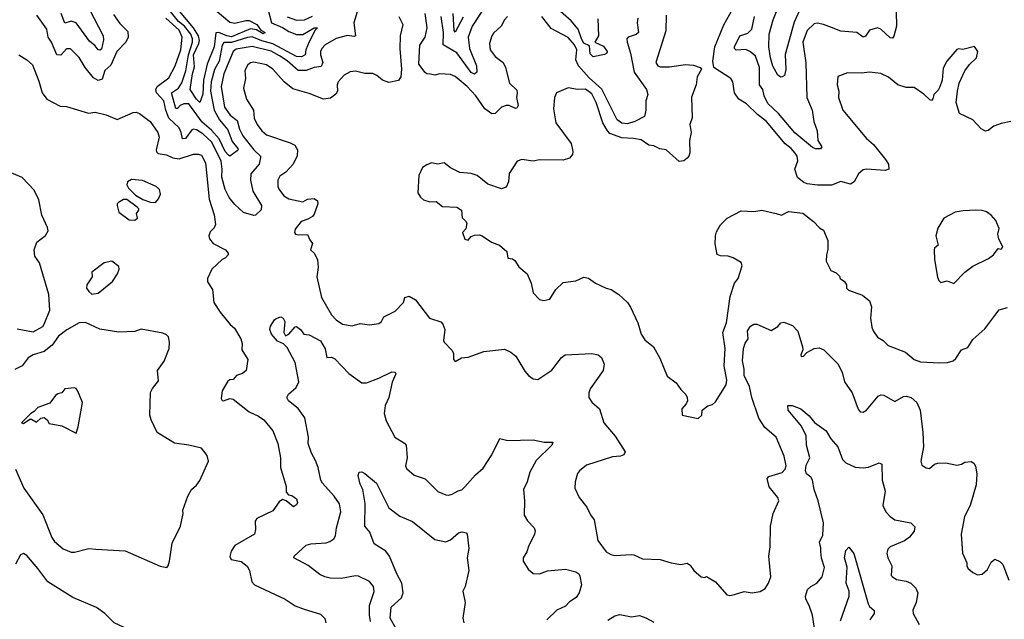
# Model space of a CAD drawing. Extents: x 1843161 to 1959474, y 907081 to 1016326.
# Tile 12 of 256: x 1852600 to 1858804, y 924598 to 928376. Entities that reach past the tile are written whole.
import ezdxf

# ---------------------------------------------------------------- set-up
doc = ezdxf.new("R2010")
doc.units = 0

msp = doc.modelspace()

# ---------------------------------------------------------------- linework, layer by layer
at = {"layer": '0CON20XD'}
for points in [[(1853765, 928493.6), (1853925, 928360.6), (1853955, 928353.1), (1854025, 928370.8), (1854045, 928369.9), (1854094.6, 928345), (1854119.4, 928309.4), (1854146.5, 928295), (1854135, 928285.7), (1854092.2, 928312.2), (1854055, 928317.2), (1853935, 928268.3), (1853905, 928274.3), (1853855, 928295.7), (1853836.9, 928293.1), (1853825, 928205.5), (1853780.6, 928095), (1853758.7, 927995), (1853755, 927905.6), (1853735, 927854), (1853715, 927874.1), (1853673.3, 927935), (1853689.3, 928035), (1853702.1, 928077.9), (1853696.1, 928155), (1853729.9, 928225), (1853733.2, 928245), (1853727.8, 928275), (1853695.9, 928325), (1853509.3, 928549.3)], [(1856241.9, 928381.9), (1856246.7, 928275), (1856223.5, 928235), (1856279.1, 928209.2), (1856301.9, 928175), (1856299.2, 928165), (1856285, 928156.7), (1856212.5, 928142.5), (1856195, 928160.8), (1856190.4, 928210.4), (1856155, 928228.3), (1856139.5, 928255), (1856119.8, 928315), (1856075, 928369.2), (1855825, 928588.6)], [(1854166.9, 928426.9), (1854186, 928355), (1854256.1, 928326.1), (1854295, 928301), (1854345, 928282.9), (1854385, 928283.3), (1854455, 928324.3), (1854475.7, 928325), (1854461.3, 928308.7), (1854423.7, 928236.3), (1854402.1, 928185), (1854399.3, 928155), (1854375, 928141.6), (1854345, 928144.4), (1854195, 928223.7), (1854125, 928241.9), (1854065, 928268.5), (1854035, 928264.4), (1853935, 928232.2), (1853887.2, 928232.8), (1853875.6, 928214.4), (1853856.1, 928115), (1853828, 928062), (1853806.9, 927985), (1853802.1, 927925), (1853825.8, 927805), (1853860, 927745), (1853911.9, 927681.9), (1853939.4, 927609.4), (1853974.1, 927565), (1853976.2, 927555), (1853970.7, 927549.3), (1853925, 927516.7), (1853915, 927521.5), (1853895, 927545.9), (1853857.2, 927625), (1853809.4, 927679.4), (1853749.7, 927729.7), (1853665, 927845.6), (1853635, 927845.5), (1853611.8, 927835), (1853595, 927816.5), (1853585, 927815.5), (1853556.4, 927915), (1853600, 927945), (1853621.4, 927978.6), (1853646.5, 928053.5), (1853662.9, 928155), (1853689.3, 928235), (1853689.2, 928255), (1853677.9, 928285), (1853637.6, 928335), (1853601.5, 928365), (1853472.4, 928525)], [(1855543.9, 928476.2), (1855450.3, 928335), (1855426.1, 928265), (1855434.2, 928194.2), (1855478.8, 928085), (1855480, 928045), (1855465, 928032.9), (1855445, 928043.5), (1855355, 928167.6), (1855268.3, 928218.3), (1855269.8, 928295), (1855256, 928395)], [(1857525, 928457.1), (1857479.3, 928360.7), (1857423.1, 928156.9), (1857427.6, 928062.4), (1857418, 928025), (1857405, 928016), (1857395, 928014), (1857376.8, 928026.8), (1857345, 928082.5), (1857330.3, 928135), (1857319.5, 928205), (1857322.2, 928285), (1857348, 928375), (1857395.5, 928495)], [(1853191.2, 928408.8), (1853231.2, 928351.2), (1853281.1, 928301.1), (1853283.5, 928265), (1853269.3, 928235), (1853212.3, 928175), (1853175, 928088.9), (1853136.8, 928055), (1853119.2, 928000.8), (1853095, 927993.3), (1853065, 928009.6), (1853011.7, 928075), (1852975, 928136.7), (1852921.1, 928191.1), (1852895, 928192.5), (1852858.6, 928151.4), (1852835, 928154.2), (1852800, 928235), (1852779.1, 928265), (1852772.1, 928315), (1852707.5, 928405)], [(1853040.3, 928440.3), (1853125.4, 928275), (1853128.5, 928248.5), (1853115, 928190.9), (1853105, 928182.7), (1853095, 928186.4), (1853075, 928211.5), (1853039.7, 928239.7), (1852955, 928355.9), (1852925, 928366.9), (1852885, 928354.2), (1852860.7, 928415)], [(1854727.1, 928425), (1854706.4, 928355), (1854715.9, 928274.1), (1854705, 928270.4), (1854665, 928275.7), (1854595, 928257.5), (1854525, 928217.1), (1854503.8, 928195), (1854495.4, 928175), (1854495.4, 928155), (1854509.8, 928105), (1854499.4, 928080.6), (1854455, 928075.3), (1854405, 928054.8), (1854355.2, 928055.2), (1854285, 928116), (1854237.9, 928147.9), (1854185, 928176.4), (1854065, 928207.2), (1853965, 928190.9), (1853944.3, 928175), (1853886.3, 928033.7), (1853870, 927955), (1853891.6, 927825), (1853925.3, 927775), (1853971.4, 927741.4), (1853985.2, 927685.2), (1854005.3, 927645), (1854076.1, 927555), (1854116.4, 927516.4), (1854117.9, 927507.9), (1854108.8, 927465), (1854056.9, 927405), (1854054.8, 927365.2), (1854069.7, 927295), (1854122.7, 927205), (1854122.1, 927177.9), (1854086.2, 927145), (1854075, 927142.9), (1854010.3, 927160.3), (1853955, 927212.1)], [(1855674, 928395), (1855654, 928375), (1855634, 928335), (1855585, 928290), (1855575, 928273.3), (1855561.1, 928225), (1855564.2, 928185.8), (1855595, 928142.9), (1855645.6, 928105), (1855661.8, 928075), (1855686.7, 927975), (1855731.9, 927931.9), (1855735.6, 927915), (1855730.5, 927885), (1855740.6, 927835), (1855731.7, 927818.3), (1855723.8, 927816.2), (1855685, 927834.6), (1855664.7, 927835.3), (1855635, 927824.4), (1855595, 927785.6), (1855575, 927783.3), (1855531.9, 927815), (1855475, 927895.5), (1855418.8, 927955), (1855345, 928018.1), (1855315, 928029.5), (1855246.4, 928033.6), (1855215, 928026.7), (1855187.7, 928032.3), (1855165, 928034.3), (1855155, 928042), (1855114.4, 928095), (1855120.4, 928215), (1855154.5, 928265), (1855166.9, 928325), (1855154.5, 928415)], [(1855395, 928391.6), (1855345, 928296.2), (1855337.8, 928307.8), (1855330.6, 928415)], [(1858845, 927734.2), (1858785, 927721.9), (1858738, 927705), (1858702.1, 927677.9), (1858685, 927674.2), (1858659.1, 927689.1), (1858605.8, 927745.8), (1858522.5, 927785), (1858501.2, 927855), (1858508.8, 927925), (1858520, 927975), (1858555, 928052.5), (1858585, 928092.5), (1858628.8, 928135), (1858636.7, 928175), (1858617, 928207), (1858541.7, 928188.3), (1858515, 928192.5), (1858505, 928187.5), (1858442.5, 928115), (1858419.3, 928070.7), (1858412.5, 927995), (1858398.3, 927951.7), (1858387.8, 927932.2), (1858360, 927905), (1858353.6, 927876.4), (1858345, 927867.5), (1858335, 927870), (1858296.8, 927906.8), (1858235, 927947.5), (1858185, 927948.1), (1858133.3, 927965), (1858075, 928014.2), (1858025, 928036.9), (1857955, 928044.2), (1857905, 928038), (1857815, 928041.2), (1857755, 928017.5), (1857750, 927965), (1857762, 927925), (1857758.8, 927885), (1857786.2, 927805), (1857935, 927628), (1857980.2, 927590.2), (1858056, 927495), (1858073.8, 927465), (1858076.7, 927435), (1858054.1, 927425.9), (1857935, 927434), (1857915, 927430), (1857884.4, 927405.6), (1857858.8, 927355), (1857835, 927340), (1857775, 927355.7), (1857715, 927332.5), (1857627.3, 927332.7), (1857561.7, 927341.7), (1857540.7, 927350.7), (1857501.7, 927381.7), (1857483.8, 927435), (1857502.7, 927487.3), (1857498.9, 927515), (1857486.9, 927535), (1857461.4, 927565), (1857423.5, 927593.5), (1857305, 927733.5), (1857248.1, 927778.1), (1857179.2, 927845), (1857130.6, 927875), (1857103.5, 927915), (1857093.8, 927985), (1857081.2, 928005), (1856974, 928075), (1856968, 928115), (1856980, 928205), (1857036.5, 928343.5), (1857094.4, 928445)], [(1858122.7, 928425), (1858125.4, 928335), (1858108, 928272), (1858099.7, 928260.3), (1858085, 928260.6), (1858025, 928315.4), (1858005, 928324.2), (1857955, 928308.7), (1857928.7, 928271.3), (1857915, 928264.6), (1857875, 928294.1), (1857775, 928303.7), (1857715, 928326.2), (1857665, 928345.8), (1857625, 928353.8), (1857605, 928349.5), (1857562.6, 928307.4), (1857535.4, 928235), (1857553.8, 928103.8), (1857560.7, 927885), (1857592.4, 927805), (1857604.7, 927734.7), (1857624.5, 927675.5), (1857629.1, 927615), (1857654.3, 927575), (1857645, 927562.7), (1857615, 927561.4), (1857595, 927570.4), (1857485, 927663.6), (1857380.7, 927785), (1857315, 927847.8), (1857290.8, 927895), (1857281.9, 927935), (1857262.5, 927965), (1857261.5, 928075), (1857235.9, 928145), (1857205, 928172.4), (1857175, 928186.9), (1857114.7, 928184.7), (1857105, 928194.3), (1857104.1, 928205), (1857137.5, 928275), (1857188.8, 928291.2), (1857213.6, 928315), (1857229.1, 928395)], [(1853955, 927212.1), (1853919.7, 927255), (1853894.8, 927305), (1853873.6, 927383.6), (1853875.6, 927435), (1853868.7, 927485), (1853810.2, 927605), (1853755, 927655.7), (1853715, 927680.9), (1853695, 927686.2), (1853685, 927680.9), (1853645, 927626.8), (1853625, 927624.3), (1853618.5, 927665), (1853605, 927694.6), (1853540.7, 927755), (1853521.5, 927805), (1853508.6, 927865), (1853463, 927915), (1853458.9, 927935), (1853465.7, 927954.3), (1853539.6, 928010.4), (1853580.5, 928085), (1853614.8, 928185), (1853623.1, 928265), (1853605, 928309.8), (1853520.2, 928385)], [(1854988.8, 928395), (1855013.8, 928345), (1854996.4, 928273.6), (1854995.8, 928195), (1855005.7, 928065), (1855002.5, 928015), (1854986.9, 927993.1), (1854925, 927980), (1854886.7, 927995), (1854850, 928025), (1854825, 928035.7), (1854775, 928037.1), (1854715, 928051.4), (1854682.4, 928047.6), (1854644.5, 928025.5), (1854607.1, 927985), (1854600, 927965), (1854603.1, 927925), (1854592.6, 927907.4), (1854557.9, 927882.1), (1854515, 927874), (1854425, 927911.1), (1854320.8, 927940.8), (1854265.7, 927985), (1854195.6, 928065), (1854155, 928091.8), (1854075, 928107.3), (1854055, 928104.4), (1854037.8, 928092.2), (1854018.1, 928055), (1854021.9, 928005), (1854009.4, 927945), (1854030, 927875), (1854072.7, 927805), (1854078.5, 927755), (1854095.5, 927715), (1854125.6, 927675), (1854155, 927650.4), (1854305, 927600), (1854334.4, 927585), (1854350, 927555), (1854348.9, 927518.9), (1854323.6, 927466.4), (1854276.2, 927415), (1854239.1, 927390.9), (1854227.5, 927365), (1854227.1, 927325), (1854234.2, 927305), (1854265, 927265.7), (1854295, 927247.5), (1854385, 927228.8), (1854414.2, 927245.8), (1854455, 927250), (1854476.7, 927235), (1854478.8, 927215), (1854455, 927150), (1854444.1, 927135.9), (1854415, 927118.8), (1854374, 927105), (1854335, 927056.7), (1854331.2, 927035), (1854337.5, 927025), (1854355, 927020), (1854412.7, 927022.7), (1854428, 926988), (1854445.9, 926965.9), (1854432.5, 926925), (1854455.8, 926905.8), (1854475.8, 926865), (1854481.4, 926815), (1854472.5, 926755), (1854501.4, 926625), (1854565.4, 926515.4), (1854595, 926484.3), (1854635, 926457.1), (1854695, 926446.2), (1854745, 926462), (1854805, 926452.5), (1854862.3, 926462.3), (1854878.8, 926475), (1854895, 926503.3), (1854965, 926540), (1855017.5, 926595), (1855027.5, 926625), (1855055, 926633.3), (1855095, 926610), (1855183.3, 926495), (1855252.7, 926472.7), (1855267.3, 926457.3), (1855278.8, 926425), (1855270.6, 926355), (1855275, 926343.8), (1855323.6, 926293.6), (1855332.5, 926275), (1855333.8, 926235), (1855345, 926223.3), (1855383.6, 926246.4), (1855425, 926250), (1855525, 926286.4), (1855655, 926300.6), (1855695, 926281.9), (1855726.9, 926255), (1855782, 926162), (1855805, 926134.2), (1855835, 926113.8), (1855865, 926110), (1855952.1, 926167.9), (1856015, 926248), (1856037.5, 926265), (1856205, 926272.9), (1856244.3, 926264.3), (1856265, 926246.7), (1856281.9, 926205), (1856277.1, 926165), (1856195, 926051.2), (1856185.7, 926025), (1856185.7, 925995), (1856205, 925966), (1856254, 925925), (1856280.8, 925835), (1856351.3, 925751.3), (1856416.1, 925653.9), (1856406.7, 925635), (1856385, 925626), (1856335, 925622.2), (1856171.3, 925568.7), (1856126.8, 925533.2), (1856115, 925516.7), (1856100, 925465), (1856098, 925425), (1856124.4, 925365), (1856174.4, 925305), (1856196.8, 925256.8), (1856219.2, 925225), (1856243.8, 925095), (1856295, 925023.3), (1856325, 925006.2), (1856350.5, 925000.5), (1856455, 925006.7), (1856470, 925005), (1856525, 924978.8), (1856635, 924975.8), (1856705, 924954), (1856765, 924943.8), (1856805, 924951.2), (1856825, 924938.8), (1856848, 924905), (1856895, 924866.7), (1856915, 924862.5), (1856927, 924867), (1856985, 924833.3), (1857055, 924752.5), (1857075, 924747.5), (1857105, 924753.8)], [(1854285, 928393.8), (1854345, 928373), (1854395, 928375.3), (1854445, 928396.9)], [(1856673.3, 928405), (1856672.2, 928305), (1856608, 928105), (1856621.2, 928085), (1856635, 928078.9), (1856695, 928078), (1856795, 928094.3), (1856845, 928089.2), (1856887.5, 928075), (1856896.2, 928065), (1856868, 928015), (1856862, 927965), (1856832.7, 927887.3), (1856837.3, 927757.3), (1856822.9, 927715), (1856830.5, 927665), (1856820, 927615), (1856822.3, 927537.7), (1856816.2, 927515), (1856805.8, 927504.2), (1856785, 927486.2), (1856755, 927483.3), (1856673.3, 927555), (1856632.8, 927562.8), (1856595, 927581.4), (1856565, 927585.7), (1856515, 927618.1), (1856468.1, 927628.1), (1856395, 927632.2), (1856319.4, 927659.4), (1856302.9, 927675), (1856275.2, 927725.2), (1856233.2, 927855), (1856205, 927909.1), (1856165, 927938.1), (1856115, 927936.2), (1856055, 927947.1), (1855982, 927915), (1855970.8, 927885), (1855963.2, 927813.2), (1855978, 927725), (1856074.2, 927595), (1856086.2, 927545), (1856083.9, 927526.1), (1856065, 927503.3), (1856025, 927490), (1855875, 927492.9), (1855835, 927484.3), (1855765, 927494), (1855735, 927483.8), (1855684.1, 927405.9), (1855680, 927355), (1855665, 927320), (1855635, 927310), (1855550.3, 927340.3), (1855482.5, 927395), (1855445, 927406), (1855374.1, 927414.1), (1855315, 927443.3), (1855275, 927473.8), (1855235, 927466.2), (1855195, 927473.3), (1855165, 927461.2), (1855138.8, 927445), (1855114.2, 927395), (1855108.8, 927285), (1855125, 927256.7), (1855145, 927240), (1855185, 927227.5), (1855225, 927230), (1855265, 927198.8), (1855355, 927194.2), (1855383.3, 927175), (1855388.3, 927128.3), (1855409.3, 927109.3), (1855417, 927093), (1855411.7, 927058.3), (1855390, 927035), (1855405, 926992.5), (1855425, 926987.5), (1855445, 927010), (1855465, 927017.5), (1855495, 927020), (1855515, 927013.3), (1855573.3, 926975), (1855624.3, 926954.3), (1855668.8, 926915), (1855675, 926873.8), (1855705, 926868.8), (1855719.5, 926859.5), (1855745, 926818.8), (1855796.7, 926775), (1855823.3, 926715), (1855836.2, 926655), (1855875, 926612), (1855903.6, 926606.4), (1855940, 926615), (1855977.5, 926675), (1856025, 926720), (1856105, 926731.2), (1856155, 926753.3), (1856185, 926746.7), (1856227.5, 926715), (1856295, 926683.8), (1856326, 926676), (1856374.3, 926644.3), (1856428.8, 926595), (1856448.8, 926565), (1856495.8, 926465.8), (1856516, 926395), (1856538.8, 926358.8), (1856593.3, 926315), (1856633.6, 926243.6), (1856679.3, 926129.3), (1856737, 926087), (1856766.7, 926045), (1856797.5, 926015), (1856806.4, 925996.4), (1856807.5, 925975), (1856800, 925955), (1856771.2, 925925), (1856773.9, 925883.9), (1856875, 925862.5)], [(1856495.3, 928385), (1856490, 928355), (1856499.5, 928295), (1856485, 928281.8), (1856433.6, 928266.4), (1856425.8, 928255), (1856426.7, 928235), (1856448.8, 928165), (1856471.1, 928045), (1856549.5, 927935), (1856557.8, 927905), (1856545.7, 927865), (1856545.7, 927805), (1856537.5, 927765), (1856476.7, 927735), (1856429.4, 927720.6), (1856395, 927724.4), (1856365, 927745.3), (1856268.6, 927938.6), (1856188.5, 928008.5), (1856120.9, 928085), (1856103.5, 928123.5), (1856109.6, 928185), (1856095, 928218), (1856055, 928262.5), (1855949.3, 928320.7), (1855889.1, 928395)], [(1852594.4, 928154.4), (1852645, 928123.8), (1852681.1, 928091.1), (1852721.1, 927988.9), (1852741.9, 927915), (1852772, 927875), (1852855, 927830), (1852895, 927828), (1853033.6, 927786.4), (1853075, 927792.9), (1853145, 927775.6), (1853215, 927746), (1853315, 927791.4), (1853335, 927792.5), (1853355, 927784.2), (1853423.1, 927735), (1853471.1, 927665), (1853478.9, 927635), (1853460.3, 927555), (1853462.6, 927542.6), (1853473, 927533), (1853525, 927525.3), (1853565.2, 927505.2), (1853605, 927499.4), (1853695, 927527.7), (1853725, 927528.5), (1853745, 927521.5), (1853770.7, 927475), (1853794.2, 927245), (1853825.5, 927145.5), (1853834, 927085), (1853826, 927065), (1853800, 927040), (1853792.9, 927015), (1853795.6, 926995), (1853820, 926965), (1853896, 926925), (1853913.3, 926905), (1853913.3, 926895), (1853897.5, 926875), (1853875.9, 926864.1), (1853810, 926805), (1853782.5, 926745), (1853783.3, 926725), (1853814.5, 926675), (1853824.2, 926595), (1853862.4, 926532.4), (1853925.3, 926455.3), (1853953.3, 926433.3), (1853994.3, 926365), (1854001.4, 926335), (1853999.2, 926295), (1854036.7, 926235), (1854027.5, 926165), (1854004.2, 926145.8), (1853965.6, 926134.4), (1853945, 926108.1), (1853925, 926106.7), (1853911.9, 926098.1), (1853875, 926036.7), (1853868.8, 925988.8), (1853875, 925976.7), (1853885, 925973.8), (1853925, 925988.6), (1853945, 925984.4), (1854045, 925905.3), (1854105, 925877.5), (1854138, 925855), (1854194.2, 925785), (1854227.5, 925705), (1854244.2, 925615), (1854244.2, 925555), (1854280, 925435), (1854278.3, 925398.3), (1854293, 925383), (1854315, 925377.5), (1854345, 925357.5), (1854350, 925335), (1854345, 925320), (1854325, 925307.5), (1854280, 925345), (1854255, 925352.5), (1854235, 925337.5), (1854195, 925281.2), (1854095, 925233.8), (1854084.4, 925215.6), (1854085.5, 925164.5), (1854078.6, 925135), (1853956.4, 925063.6), (1853932, 925028), (1853924.1, 924994.1), (1853933.3, 924975), (1853995, 924963.3), (1854033.1, 924933.1), (1854047.8, 924905), (1854063.5, 924835), (1854079.2, 924815), (1854272.5, 924725), (1854335, 924683.8), (1854393, 924663), (1854495, 924630), (1854523.6, 924603.6), (1854528.8, 924575)], [(1852585, 926428.2), (1852685, 926410), (1852745, 926442.9), (1852755, 926456.9), (1852789.4, 926545), (1852783.2, 926645), (1852724.6, 926844.6), (1852695, 926886.7), (1852690.8, 926925), (1852708.8, 926975), (1852762.9, 927017.1), (1852780, 927045), (1852776.1, 927066.1), (1852738.6, 927145), (1852720.3, 927240.3), (1852691.4, 927301.4), (1852615, 927381.9), (1852455, 927448)], [(1853455, 927224.3), (1853475, 927246.2), (1853487, 927277), (1853482, 927305), (1853460, 927325), (1853372.9, 927362.9), (1853305, 927368), (1853280, 927355), (1853276.2, 927335), (1853285.8, 927315), (1853330.8, 927270.8), (1853375, 927242.9), (1853425, 927225.6), (1853455, 927224.3)], [(1853325, 927113.8), (1853342.5, 927125), (1853336, 927155), (1853350, 927175), (1853350, 927185), (1853341.2, 927195), (1853275, 927243.8), (1853255, 927243.3), (1853222.5, 927225), (1853213.3, 927215), (1853213.3, 927205), (1853225, 927163.3), (1853290, 927115), (1853325, 927113.8)], [(1856875, 925862.5), (1856897.5, 925885), (1856900, 925915), (1856935, 925942.5), (1856965, 925952.5), (1856985, 925967.5), (1857051.2, 926075), (1857055.6, 926105), (1857039.2, 926195), (1857044.4, 926305), (1857031.1, 926405), (1857054.2, 926465), (1857077.3, 926632.7), (1857103.6, 926716.4), (1857126.2, 926745), (1857153.3, 926825), (1857146.4, 926846.4), (1857095.9, 926875.9), (1857065, 926885.8), (1857015, 926888), (1856995, 926896.7), (1856983.1, 926963.1), (1856984, 927015), (1856990.7, 927039.3), (1857015, 927082.5), (1857056.9, 927125), (1857145, 927171.9), (1857225, 927166.5), (1857275.5, 927175.5), (1857366.2, 927153.8), (1857400, 927145), (1857445, 927166.7), (1857535, 927156.7), (1857602.5, 927105), (1857640, 927065), (1857665, 927050), (1857692.5, 926985), (1857693, 926927), (1857683.3, 926895), (1857682.5, 926855), (1857710, 926795), (1857745, 926780), (1857765, 926760), (1857770, 926745), (1857796.4, 926726.4), (1857810, 926705), (1857810, 926685), (1857821.7, 926671.7), (1857911.2, 926641.2), (1857954, 926605), (1857966.8, 926566.8), (1857961.4, 926495), (1857969.7, 926439.7), (1857978, 926415), (1858005, 926376.2), (1858040, 926355), (1858073, 926323), (1858181.2, 926281.2), (1858235, 926236), (1858275, 926221.2), (1858396.1, 926213.9), (1858446.4, 926216.4), (1858482.7, 926227.3), (1858499.1, 926240.9), (1858534.3, 926295.7), (1858575, 926310), (1858605, 926360), (1858680.9, 926429.1), (1858745, 926511.2), (1858772.1, 926547.9), (1858825, 926563.3)], [(1858485, 926713.8), (1858556, 926785), (1858605, 926822.5), (1858705, 926870.8), (1858736.2, 926895), (1858765, 926933.8), (1858785, 926930), (1858795, 926943.3), (1858768.8, 926995), (1858763.8, 927025), (1858770.7, 927060.7), (1858750.3, 927110.3), (1858720.8, 927145), (1858691.2, 927165), (1858665, 927173.3), (1858625, 927175.5), (1858545, 927172.2), (1858495, 927162.9), (1858423.3, 927125), (1858385, 927063.3), (1858373.1, 927013.1), (1858387.5, 926955), (1858363.8, 926936.2), (1858361.2, 926925), (1858364.2, 926865), (1858383, 926753), (1858391.7, 926731.7), (1858405, 926720), (1858445, 926730), (1858485, 926713.8)], [(1853055, 926646.7), (1853095, 926653.8), (1853183.9, 926726.1), (1853215.9, 926774.1), (1853226.2, 926805), (1853225, 926820), (1853180, 926855), (1853132.5, 926845), (1853053.8, 926785), (1853056, 926755), (1853023.8, 926705), (1853021.2, 926685), (1853035, 926663.3), (1853055, 926646.7)], [(1854616, 925325), (1854581.6, 925375), (1854508.6, 925455), (1854498.2, 925475), (1854481.6, 925555), (1854465, 925599.2), (1854437.9, 925645), (1854418.2, 925705), (1854418.9, 925745), (1854397, 925867), (1854355.3, 925925.3), (1854294.2, 925975), (1854284, 925995), (1854293, 926017), (1854341.7, 926058.3), (1854358.1, 926095), (1854336.8, 926216.8), (1854285, 926310), (1854263.2, 926333.2), (1854225, 926350.8), (1854187.5, 926395), (1854176.2, 926425), (1854181.2, 926445), (1854206.2, 926485), (1854215.8, 926494.2), (1854245, 926504.2), (1854260.8, 926495), (1854271.5, 926475), (1854264.3, 926405), (1854274.2, 926384.2), (1854295, 926395.6), (1854335, 926441.2), (1854345, 926443.8), (1854370, 926425), (1854390, 926395), (1854425, 926390), (1854495, 926352.5), (1854525, 926302.5), (1854535, 926248), (1854565, 926250), (1854585, 926240), (1854675, 926147.5), (1854755, 926088), (1854785, 926088), (1854863.3, 926116.7), (1854945, 926158), (1854966.2, 926156.2), (1854970, 926145), (1854947.6, 926092.4), (1854925.4, 925995), (1854902.9, 925945), (1854896.4, 925895), (1854909.5, 925849.5), (1854963.5, 925745), (1855025, 925708.6), (1855035.6, 925695), (1855041.4, 925615), (1855032, 925565), (1855037.7, 925547.7), (1855085, 925506.7), (1855155, 925483.3), (1855233.9, 925403.9), (1855285, 925383.3), (1855305, 925380), (1855325, 925386.7), (1855361.9, 925408.1), (1855385.5, 925414.5), (1855405, 925432), (1855472.4, 925507.6), (1855519.8, 925550.2), (1855576, 925634), (1855625, 925736.7), (1855675, 925724.5), (1855835, 925729.4), (1855905, 925713.8), (1855960, 925715), (1855952.5, 925695), (1855855, 925598), (1855814.5, 925525), (1855797.9, 925465), (1855775.4, 925415), (1855780.6, 925345), (1855778.1, 925255), (1855799.5, 925219.5), (1855842, 925175), (1855847.5, 925155), (1855844.2, 925135), (1855805, 925056.2), (1855795, 925023.3), (1855772.5, 924985), (1855772, 924965), (1855804.4, 924914.4), (1855835, 924886.2), (1855875, 924884.2), (1855926.7, 924903.3), (1856040, 924915), (1856105, 924897.5), (1856123.8, 924885), (1856130.3, 924870.3), (1856139.4, 924815), (1856124.4, 924765), (1856107.1, 924735), (1856065, 924707.8), (1856039.3, 924680.7), (1855985, 924656.1), (1855921.1, 924595)], [(1852574.2, 925545), (1852626, 925425), (1852745.7, 925255.7), (1852802.7, 925112.7), (1852818.8, 925088.8), (1852875, 925042), (1852925, 925021.2), (1852945, 925021.2), (1853035, 925043.8), (1853080.7, 925039.3), (1853265, 925030), (1853485, 924932.5), (1853526.4, 924923.6), (1853535.9, 924934.1), (1853544, 924965), (1853561.7, 925078.3), (1853613.8, 925185), (1853631.2, 925265), (1853628.8, 925285), (1853658.8, 925375), (1853683.3, 925415), (1853715, 925442.5), (1853735, 925472.5), (1853790, 925595), (1853780.7, 925630.7), (1853745, 925676.7), (1853665, 925696.2), (1853575, 925708.8), (1853465.9, 925775.9), (1853429.2, 925855), (1853420.8, 925885), (1853423.9, 926026.1), (1853437, 926053), (1853475, 926100), (1853467.5, 926165), (1853511.2, 926225), (1853541.2, 926305), (1853543.9, 926343.9), (1853537.1, 926377.1), (1853525, 926391.2), (1853501.2, 926401.2), (1853365, 926426), (1853325, 926410.8), (1853225, 926408), (1853105, 926426.2), (1853015, 926467.5), (1852975, 926466.7), (1852897.9, 926422.1), (1852845, 926382.9), (1852805.2, 926324.8), (1852755.3, 926284.7), (1852685, 926264.4), (1852654.5, 926245.5), (1852616, 926195), (1852568.7, 926171.3)], [(1857105, 924753.8), (1857165, 924774), (1857215, 924766), (1857265, 924772.5), (1857297.7, 924792.3), (1857318.8, 924825), (1857332.5, 924865), (1857320.8, 924995), (1857328, 925055), (1857330, 925185), (1857348, 925265), (1857383.3, 925345), (1857376.7, 925365), (1857322, 925432), (1857310, 925485), (1857321.2, 925498.8), (1857405, 925523.6), (1857423.6, 925545), (1857428.9, 925565), (1857417.1, 925625), (1857366.3, 925745), (1857295, 925807.5), (1857256.6, 925865), (1857213.2, 925995), (1857198.1, 926065), (1857164.2, 926135), (1857163.9, 926173.9), (1857153.6, 926226.3), (1857160, 926305), (1857171.2, 926338.8), (1857189.2, 926365), (1857186.4, 926415), (1857205, 926445.6), (1857225, 926456.9), (1857245, 926458.6), (1857335, 926418), (1857376.2, 926443.8), (1857395, 926466.7), (1857415, 926471.2), (1857468.9, 926448.9), (1857503.4, 926413.4), (1857532.2, 926315), (1857534.3, 926295), (1857522.5, 926265), (1857525, 926254.2), (1857538, 926255), (1857560.8, 926279.2), (1857605, 926304.4), (1857637.6, 926307.6), (1857667.5, 926295), (1857755, 926207.5), (1857781.5, 926155), (1857796.4, 926095), (1857845, 926024.2), (1857882.4, 925922.4), (1857895, 925906.2), (1857915, 925904), (1857935, 925916), (1858010, 926005), (1858025, 926012.5), (1858045, 926010.6), (1858115, 925970), (1858168.3, 926001.7), (1858185, 926004.4), (1858216.1, 925996.1), (1858251.9, 925965), (1858274.5, 925915), (1858291.5, 925775), (1858295.7, 925684.3), (1858277.1, 925595), (1858285, 925568.8), (1858312.1, 925552.1), (1858332.3, 925547.7), (1858364.2, 925575.8), (1858385, 925581.2), (1858435, 925583.8), (1858505, 925568.8), (1858535, 925576.2), (1858555, 925588.8), (1858595, 925593.3), (1858611.7, 925581.7), (1858622.3, 925562.3), (1858631.2, 925515), (1858627.5, 925445), (1858588.8, 925315), (1858554.2, 925245.8), (1858532, 925135), (1858540, 925015), (1858567.5, 924955), (1858567.5, 924935), (1858575, 924920), (1858605, 924892.5), (1858635, 924877.5), (1858665, 924883.3), (1858698.8, 924911.2), (1858721.2, 924958.8), (1858745, 924977.5), (1858775, 924962.5), (1858795, 924942.5), (1858833.3, 924845)], [(1852955, 925770), (1852968.3, 925811.7), (1852996.7, 925965), (1852966.7, 926035), (1852955, 926052.5), (1852945, 926056.2), (1852885, 926051.2), (1852866.2, 926025), (1852840.6, 926019.4), (1852825, 926008.8), (1852790.3, 925959.7), (1852715, 925932), (1852692.3, 925907.7), (1852670, 925895), (1852612.5, 925835), (1852625, 925832.5), (1852665, 925860), (1852675, 925860), (1852705, 925840), (1852733.9, 925866.1), (1852755, 925868.8), (1852773.3, 925855), (1852785, 925832.5), (1852865, 925817.5), (1852955, 925770)], [(1857615.6, 924485), (1857594.6, 924625), (1857575.4, 924685), (1857554.3, 924724.3), (1857551.9, 924745), (1857563.6, 924785), (1857584.5, 924805.5), (1857622.5, 924825), (1857655.5, 924865), (1857671.1, 924925), (1857653.1, 924983.1), (1857647.7, 925025), (1857648.8, 925048.8), (1857639.4, 925085), (1857660.9, 925129.1), (1857664.3, 925205), (1857632.1, 925345), (1857605.3, 925415), (1857595.3, 925475.3), (1857584, 925494), (1857558.1, 925515), (1857550.4, 925535), (1857555, 925570), (1857578.8, 925615), (1857556.7, 925695), (1857556.2, 925755), (1857525.2, 925815.2), (1857442.9, 925915), (1857440, 925945), (1857467.5, 925945), (1857521.2, 925925), (1857575, 925879.2), (1857607.3, 925837.3), (1857681.4, 925785), (1857710, 925735), (1857755.6, 925685), (1857785.5, 925605.5), (1857805, 925584.2), (1857865, 925557.5), (1857915, 925552), (1857947.7, 925557.7), (1858015, 925584), (1858033.3, 925575), (1858033.5, 925475), (1858054.2, 925405), (1858038.8, 925315), (1858058, 925275), (1858085, 925246), (1858115, 925225.8), (1858215.6, 925205.6), (1858240, 925180), (1858236.4, 925153.6), (1858205.6, 925115), (1858175, 925091.8), (1858084.2, 925055.8), (1858070.5, 925039.5), (1858064.6, 925015.4), (1858070.5, 924985), (1858094.6, 924934.6), (1858092, 924875), (1858097, 924867), (1858125, 924850), (1858185, 924838.8), (1858215, 924825.5), (1858245.5, 924795), (1858259.1, 924765), (1858248.8, 924705), (1858226.7, 924655), (1858230.6, 924635), (1858268.5, 924565)], [(1854974.1, 924534.1), (1854934.4, 924605), (1854941.1, 924675), (1855006.3, 924733.7), (1855015.4, 924764.6), (1855008.9, 924825), (1854975.4, 924885), (1854930.8, 924995), (1854906.8, 925026.8), (1854832.7, 925072.7), (1854806.8, 925146.8), (1854773.8, 925185), (1854777.6, 925327.6), (1854761.9, 925415), (1854745, 925450), (1854733.8, 925505), (1854740, 925525), (1854755, 925527.5), (1854775, 925517.5), (1854847.5, 925455), (1854925, 925300.8), (1854995, 925247.5), (1855075.6, 925215), (1855215, 925101.5), (1855285, 925085.6), (1855315, 925099.4), (1855365, 925144), (1855388.3, 925148.3), (1855412.5, 925142.5), (1855420, 925135), (1855430, 925045), (1855419.4, 924985), (1855430, 924905), (1855406.4, 924805), (1855392.2, 924775), (1855406.5, 924705), (1855393.3, 924605), (1855398.5, 924575)], [(1854811.3, 924585), (1854803.9, 924623.9), (1854804.2, 924685), (1854834.4, 924774.4), (1854828.6, 924805), (1854805, 924835.8), (1854735, 924869.2), (1854715, 924871.4), (1854625, 924854.6), (1854557.4, 924857.4), (1854523.8, 924865), (1854491.2, 924881.2), (1854417.6, 924937.6), (1854327.5, 924985), (1854330, 924995), (1854405.5, 925064.5), (1854435, 925073.3), (1854530.3, 925079.7), (1854555, 925087.5), (1854579.2, 925105), (1854590.5, 925125), (1854595.7, 925174.3), (1854623.3, 925275), (1854616, 925325)], [(1853550.3, 924180.3), (1853525, 924194.3), (1853472.9, 924255), (1853439.2, 924315), (1853428.9, 924398.9), (1853385.3, 924445.3), (1853285, 924533.1), (1853196.2, 924575), (1853135.6, 924635.6), (1853085, 924672), (1852935, 924735.7), (1852777.1, 924835), (1852715, 924919.2), (1852645, 925000), (1852625, 925013.8), (1852606.2, 925003.8), (1852574, 924945)], [(1857772.1, 924587.9), (1857826.4, 924745), (1857825.5, 924775), (1857807.1, 924825), (1857813.1, 924926.9), (1857798.1, 924985), (1857805, 925032.5), (1857825, 925052.5), (1857855, 925013.3), (1857945.4, 924695.4), (1857955, 924679.2), (1857984.2, 924654.2), (1857983.1, 924635), (1857957.1, 924595)], [(1856306.8, 924593.2), (1856349.5, 924620.5), (1856381.7, 924628.3), (1856455, 924612.9), (1856505, 924622.5), (1856545, 924608.1), (1856595, 924579.2)]]:
    msp.add_lwpolyline(points, dxfattribs=at)

doc.saveas('drawing.dxf')
